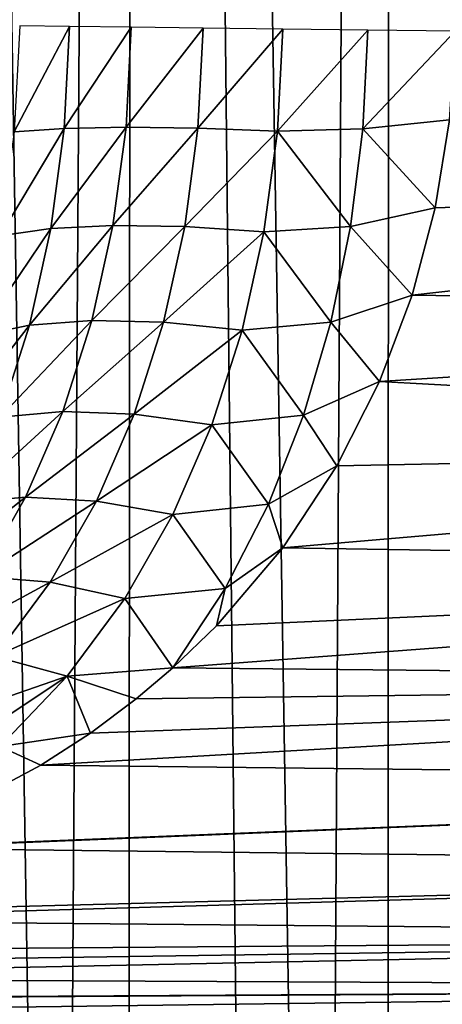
# Model space of a CAD drawing. Header units: millimetres. Extents: x -110 to 110, y 0 to 80.
# Tile 176 of 256: x -68.392 to -67.548, y 51.986 to 53.954. Entities that reach past the tile are written whole.
import ezdxf

# ---------------------------------------------------------------- set-up
doc = ezdxf.new("R2010")
doc.units = ezdxf.units.MM
doc.header["$LTSCALE"] = 59.460957
for name, color, linetype in [('156', 7, 'CONTINUOUS'), ('220', 7, 'CONTINUOUS'), ('221', 7, 'CONTINUOUS'), ('37', 7, 'CONTINUOUS'), ('45', 7, 'CONTINUOUS'), ('6', 7, 'CONTINUOUS')]:
    doc.layers.add(name, color=color, linetype=linetype)

msp = doc.modelspace()

# ---------------------------------------------------------------- linework, layer by layer
at = {"layer": '156', "color": 7, "linetype": 'Continuous', "true_color": 0xe0f2ff}
for points in [[(-67.5619, 53.5776, 49.9686), (-65.4213, 53.649, 49.9801), (-67.5334, 53.7538, 49.9922), (-67.5619, 53.5776, 49.9686)], [(-65.4213, 53.3728, 49.9207), (-65.4213, 53.649, 49.9801), (-67.608, 53.4029, 49.9292), (-65.4213, 53.3728, 49.9207)], [(-67.608, 53.4029, 49.9292), (-65.4213, 53.649, 49.9801), (-67.5619, 53.5776, 49.9686), (-67.608, 53.4029, 49.9292)], [(-67.673, 53.2305, 49.8735), (-65.4213, 53.3728, 49.9207), (-67.608, 53.4029, 49.9292), (-67.673, 53.2305, 49.8735)], [(-65.4213, 53.1078, 49.823), (-65.4213, 53.3728, 49.9207), (-67.673, 53.2305, 49.8735), (-65.4213, 53.1078, 49.823)], [(-67.7583, 53.0618, 49.8015), (-65.4213, 53.1078, 49.823), (-67.673, 53.2305, 49.8735), (-67.7583, 53.0618, 49.8015)], [(-67.8662, 52.8984, 49.7131), (-65.4213, 53.1078, 49.823), (-67.7583, 53.0618, 49.8015), (-67.8662, 52.8984, 49.7131)], [(-65.4213, 52.8592, 49.6889), (-65.4213, 53.1078, 49.823), (-67.8662, 52.8984, 49.7131), (-65.4213, 52.8592, 49.6889)], [(-67.999, 52.7423, 49.6088), (-65.4213, 52.8592, 49.6889), (-67.8662, 52.8984, 49.7131), (-67.999, 52.7423, 49.6088)], [(-68.0859, 52.6586, 49.5434), (-65.4213, 52.8592, 49.6889), (-67.999, 52.7423, 49.6088), (-68.0859, 52.6586, 49.5434)], [(-65.4213, 52.6319, 49.5211), (-65.4213, 52.8592, 49.6889), (-68.0859, 52.6586, 49.5434), (-65.4213, 52.6319, 49.5211)], [(-68.1594, 52.5963, 49.4899), (-65.4213, 52.6319, 49.5211), (-68.0859, 52.6586, 49.5434), (-68.1594, 52.5963, 49.4899)], [(-65.4213, 52.4306, 49.323), (-65.4213, 52.6319, 49.5211), (-68.3497, 52.4635, 49.3593), (-65.4213, 52.4306, 49.323)], [(-68.3497, 52.4635, 49.3593), (-65.4213, 52.6319, 49.5211), (-68.2507, 52.528, 49.4259), (-68.3497, 52.4635, 49.3593)], [(-68.2507, 52.528, 49.4259), (-65.4213, 52.6319, 49.5211), (-68.1594, 52.5963, 49.4899), (-68.2507, 52.528, 49.4259)], [(-65.4213, 52.4306, 49.323), (-68.3497, 52.4635, 49.3593), (-68.6575, 52.2991, 49.157), (-65.4213, 52.4306, 49.323)], [(-68.6596, 52.2981, 49.1556), (-65.4213, 52.4306, 49.323), (-68.6575, 52.2991, 49.157), (-68.6596, 52.2981, 49.1556)], [(-65.4213, 52.2592, 49.0985), (-65.4213, 52.4306, 49.323), (-68.6596, 52.2981, 49.1556), (-65.4213, 52.2592, 49.0985)], [(-68.9842, 52.1659, 48.9414), (-65.4213, 52.2592, 49.0985), (-68.6596, 52.2981, 49.1556), (-68.9842, 52.1659, 48.9414)], [(-69.0193, 52.1538, 48.9183), (-65.4213, 52.2592, 49.0985), (-68.9842, 52.1659, 48.9414), (-69.0193, 52.1538, 48.9183)], [(-65.4213, 52.1211, 48.8521), (-65.4213, 52.2592, 49.0985), (-69.0193, 52.1538, 48.9183), (-65.4213, 52.1211, 48.8521)], [(-69.2193, 52.0914, 48.786), (-65.4213, 52.1211, 48.8521), (-69.0193, 52.1538, 48.9183), (-69.2193, 52.0914, 48.786)], [(-65.4213, 52.0191, 48.5887), (-65.4213, 52.1211, 48.8521), (-69.4305, 52.0377, 48.6461), (-65.4213, 52.0191, 48.5887)], [(-69.4305, 52.0377, 48.6461), (-65.4213, 52.1211, 48.8521), (-69.3189, 52.0646, 48.7201), (-69.4305, 52.0377, 48.6461)], [(-69.3189, 52.0646, 48.7201), (-65.4213, 52.1211, 48.8521), (-69.2193, 52.0914, 48.786), (-69.3189, 52.0646, 48.7201)], [(-69.6511, 51.9939, 48.4998), (-65.4213, 52.0191, 48.5887), (-69.4305, 52.0377, 48.6461), (-69.6511, 51.9939, 48.4998)], [(-69.8796, 51.961, 48.348), (-65.4213, 52.0191, 48.5887), (-69.6596, 51.9925, 48.4942), (-69.8796, 51.961, 48.348)], [(-65.4213, 51.9552, 48.3135), (-65.4213, 52.0191, 48.5887), (-69.8796, 51.961, 48.348), (-65.4213, 51.9552, 48.3135)], [(-69.6596, 51.9925, 48.4942), (-65.4213, 52.0191, 48.5887), (-69.6511, 51.9939, 48.4998), (-69.6596, 51.9925, 48.4942)]]:
    msp.add_3dface(points, dxfattribs=at)
at = {"layer": '220', "color": 7, "linetype": 'Continuous', "true_color": 0xe0f2ff}
for points in [[(-68.4032, 53.7294, 50.4957), (-68.2924, 53.94, 50.3628), (-68.3921, 53.9412, 50.5076), (-68.4032, 53.7294, 50.4957)], [(-68.3031, 53.7364, 50.3514), (-68.2924, 53.94, 50.3628), (-68.4032, 53.7294, 50.4957), (-68.3031, 53.7364, 50.3514)], [(-68.3031, 53.7364, 50.3514), (-68.169, 53.9385, 50.2377), (-68.2924, 53.94, 50.3628), (-68.3031, 53.7364, 50.3514)], [(-68.1794, 53.739, 50.2265), (-68.169, 53.9385, 50.2377), (-68.3031, 53.7364, 50.3514), (-68.1794, 53.739, 50.2265)], [(-68.1794, 53.739, 50.2265), (-68.0255, 53.9367, 50.1361), (-68.169, 53.9385, 50.2377), (-68.1794, 53.739, 50.2265)], [(-68.0359, 53.7372, 50.1249), (-68.0255, 53.9367, 50.1361), (-68.1794, 53.739, 50.2265), (-68.0359, 53.7372, 50.1249)], [(-68.0359, 53.7372, 50.1249), (-67.8664, 53.9347, 50.0613), (-68.0255, 53.9367, 50.1361), (-68.0359, 53.7372, 50.1249)], [(-67.8771, 53.7309, 50.0498), (-67.8664, 53.9347, 50.0613), (-68.0359, 53.7372, 50.1249), (-67.8771, 53.7309, 50.0498)], [(-67.8664, 53.9347, 50.0613), (-67.8771, 53.7309, 50.0498), (-67.6967, 53.9326, 50.0154), (-67.8664, 53.9347, 50.0613)], [(-67.6967, 53.9326, 50.0154), (-67.8771, 53.7309, 50.0498), (-67.7065, 53.7355, 50.0051), (-67.6967, 53.9326, 50.0154)], [(-67.5218, 53.9305, 50), (-67.6967, 53.9326, 50.0154), (-67.7065, 53.7355, 50.0051), (-67.5218, 53.9305, 50)], [(-67.5334, 53.7538, 49.9922), (-67.5218, 53.9305, 50), (-67.7065, 53.7355, 50.0051), (-67.5334, 53.7538, 49.9922)], [(-67.5619, 53.5776, 49.9686), (-67.5334, 53.7538, 49.9922), (-67.7065, 53.7355, 50.0051), (-67.5619, 53.5776, 49.9686)], [(-68.3299, 53.5364, 50.3175), (-68.3031, 53.7364, 50.3514), (-68.431, 53.5218, 50.4606), (-68.3299, 53.5364, 50.3175)], [(-68.431, 53.5218, 50.4606), (-68.3031, 53.7364, 50.3514), (-68.4032, 53.7294, 50.4957), (-68.431, 53.5218, 50.4606)], [(-68.2057, 53.5426, 50.1932), (-68.1794, 53.739, 50.2265), (-68.3299, 53.5364, 50.3175), (-68.2057, 53.5426, 50.1932)], [(-68.3299, 53.5364, 50.3175), (-68.1794, 53.739, 50.2265), (-68.3031, 53.7364, 50.3514), (-68.3299, 53.5364, 50.3175)], [(-68.2057, 53.5426, 50.1932), (-68.0359, 53.7372, 50.1249), (-68.1794, 53.739, 50.2265), (-68.2057, 53.5426, 50.1932)], [(-68.0623, 53.5404, 50.0916), (-68.0359, 53.7372, 50.1249), (-68.2057, 53.5426, 50.1932), (-68.0623, 53.5404, 50.0916)], [(-68.0623, 53.5404, 50.0916), (-67.8771, 53.7309, 50.0498), (-68.0359, 53.7372, 50.1249), (-68.0623, 53.5404, 50.0916)], [(-67.904, 53.5296, 50.0157), (-67.8771, 53.7309, 50.0498), (-68.0623, 53.5404, 50.0916), (-67.904, 53.5296, 50.0157)], [(-67.8771, 53.7309, 50.0498), (-67.904, 53.5296, 50.0157), (-67.7309, 53.5402, 49.9744), (-67.8771, 53.7309, 50.0498)], [(-67.7065, 53.7355, 50.0051), (-67.8771, 53.7309, 50.0498), (-67.7309, 53.5402, 49.9744), (-67.7065, 53.7355, 50.0051)], [(-67.5619, 53.5776, 49.9686), (-67.7065, 53.7355, 50.0051), (-67.7309, 53.5402, 49.9744), (-67.5619, 53.5776, 49.9686)], [(-67.608, 53.4029, 49.9292), (-67.5619, 53.5776, 49.9686), (-67.7309, 53.5402, 49.9744), (-67.608, 53.4029, 49.9292)], [(-68.4752, 53.322, 50.4036), (-68.3299, 53.5364, 50.3175), (-68.431, 53.5218, 50.4606), (-68.4752, 53.322, 50.4036)], [(-68.3727, 53.3431, 50.2624), (-68.3299, 53.5364, 50.3175), (-68.4752, 53.322, 50.4036), (-68.3727, 53.3431, 50.2624)], [(-68.3727, 53.3431, 50.2624), (-68.2057, 53.5426, 50.1932), (-68.3299, 53.5364, 50.3175), (-68.3727, 53.3431, 50.2624)], [(-68.2479, 53.3522, 50.1389), (-68.2057, 53.5426, 50.1932), (-68.3727, 53.3431, 50.2624), (-68.2479, 53.3522, 50.1389)], [(-68.2479, 53.3522, 50.1389), (-68.0623, 53.5404, 50.0916), (-68.2057, 53.5426, 50.1932), (-68.2479, 53.3522, 50.1389)], [(-68.1047, 53.3489, 50.037), (-68.0623, 53.5404, 50.0916), (-68.2479, 53.3522, 50.1389), (-68.1047, 53.3489, 50.037)], [(-68.1047, 53.3489, 50.037), (-67.904, 53.5296, 50.0157), (-68.0623, 53.5404, 50.0916), (-68.1047, 53.3489, 50.037)], [(-67.7309, 53.5402, 49.9744), (-67.904, 53.5296, 50.0157), (-67.7702, 53.3489, 49.9238), (-67.7309, 53.5402, 49.9744)], [(-67.608, 53.4029, 49.9292), (-67.7309, 53.5402, 49.9744), (-67.7702, 53.3489, 49.9238), (-67.608, 53.4029, 49.9292)], [(-67.9476, 53.3333, 49.9597), (-67.904, 53.5296, 50.0157), (-68.1047, 53.3489, 50.037), (-67.9476, 53.3333, 49.9597)], [(-67.904, 53.5296, 50.0157), (-67.9476, 53.3333, 49.9597), (-67.7702, 53.3489, 49.9238), (-67.904, 53.5296, 50.0157)], [(-67.673, 53.2305, 49.8735), (-67.608, 53.4029, 49.9292), (-67.7702, 53.3489, 49.9238), (-67.673, 53.2305, 49.8735)], [(-68.4314, 53.1595, 50.1878), (-68.3727, 53.3431, 50.2624), (-68.5356, 53.1332, 50.327), (-68.4314, 53.1595, 50.1878)], [(-68.5356, 53.1332, 50.327), (-68.3727, 53.3431, 50.2624), (-68.4752, 53.322, 50.4036), (-68.5356, 53.1332, 50.327)], [(-68.4314, 53.1595, 50.1878), (-68.2479, 53.3522, 50.1389), (-68.3727, 53.3431, 50.2624), (-68.4314, 53.1595, 50.1878)], [(-68.3061, 53.1703, 50.065), (-68.2479, 53.3522, 50.1389), (-68.4314, 53.1595, 50.1878), (-68.3061, 53.1703, 50.065)], [(-68.3061, 53.1703, 50.065), (-68.1047, 53.3489, 50.037), (-68.2479, 53.3522, 50.1389), (-68.3061, 53.1703, 50.065)], [(-68.1635, 53.1651, 49.9623), (-68.1047, 53.3489, 50.037), (-68.3061, 53.1703, 50.065), (-68.1635, 53.1651, 49.9623)], [(-68.1635, 53.1651, 49.9623), (-67.9476, 53.3333, 49.9597), (-68.1047, 53.3489, 50.037), (-68.1635, 53.1651, 49.9623)], [(-67.7702, 53.3489, 49.9238), (-67.9476, 53.3333, 49.9597), (-67.8248, 53.1634, 49.8541), (-67.7702, 53.3489, 49.9238)], [(-67.673, 53.2305, 49.8735), (-67.7702, 53.3489, 49.9238), (-67.8248, 53.1634, 49.8541), (-67.673, 53.2305, 49.8735)], [(-68.008, 53.1442, 49.8829), (-67.9476, 53.3333, 49.9597), (-68.1635, 53.1651, 49.9623), (-68.008, 53.1442, 49.8829)], [(-67.9476, 53.3333, 49.9597), (-68.008, 53.1442, 49.8829), (-67.8248, 53.1634, 49.8541), (-67.9476, 53.3333, 49.9597)], [(-67.7583, 53.0618, 49.8015), (-67.673, 53.2305, 49.8735), (-67.8248, 53.1634, 49.8541), (-67.7583, 53.0618, 49.8015)], [(-68.3803, 52.9991, 49.9736), (-68.3061, 53.1703, 50.065), (-68.5058, 52.9879, 50.0962), (-68.3803, 52.9991, 49.9736)], [(-68.5058, 52.9879, 50.0962), (-68.3061, 53.1703, 50.065), (-68.4314, 53.1595, 50.1878), (-68.5058, 52.9879, 50.0962)], [(-68.3803, 52.9991, 49.9736), (-68.1635, 53.1651, 49.9623), (-68.3061, 53.1703, 50.065), (-68.3803, 52.9991, 49.9736)], [(-68.2389, 52.9913, 49.8695), (-68.1635, 53.1651, 49.9623), (-68.3803, 52.9991, 49.9736), (-68.2389, 52.9913, 49.8695)], [(-68.2389, 52.9913, 49.8695), (-68.008, 53.1442, 49.8829), (-68.1635, 53.1651, 49.9623), (-68.2389, 52.9913, 49.8695)], [(-67.8248, 53.1634, 49.8541), (-68.008, 53.1442, 49.8829), (-67.8951, 52.9855, 49.7665), (-67.8248, 53.1634, 49.8541)], [(-67.7583, 53.0618, 49.8015), (-67.8248, 53.1634, 49.8541), (-67.8951, 52.9855, 49.7665), (-67.7583, 53.0618, 49.8015)], [(-68.0859, 52.9647, 49.787), (-68.008, 53.1442, 49.8829), (-68.2389, 52.9913, 49.8695), (-68.0859, 52.9647, 49.787)], [(-68.008, 53.1442, 49.8829), (-68.0859, 52.9647, 49.787), (-67.8951, 52.9855, 49.7665), (-68.008, 53.1442, 49.8829)], [(-67.8662, 52.8984, 49.7131), (-67.7583, 53.0618, 49.8015), (-67.8951, 52.9855, 49.7665), (-67.8662, 52.8984, 49.7131)], [(-68.4707, 52.8407, 49.8672), (-68.3803, 52.9991, 49.9736), (-68.5958, 52.8303, 49.9904), (-68.4707, 52.8407, 49.8672)], [(-68.5958, 52.8303, 49.9904), (-68.3803, 52.9991, 49.9736), (-68.5058, 52.9879, 50.0962), (-68.5958, 52.8303, 49.9904)], [(-68.4707, 52.8407, 49.8672), (-68.2389, 52.9913, 49.8695), (-68.3803, 52.9991, 49.9736), (-68.4707, 52.8407, 49.8672)], [(-68.3313, 52.8294, 49.7607), (-68.2389, 52.9913, 49.8695), (-68.4707, 52.8407, 49.8672), (-68.3313, 52.8294, 49.7607)], [(-68.3313, 52.8294, 49.7607), (-68.0859, 52.9647, 49.787), (-68.2389, 52.9913, 49.8695), (-68.3313, 52.8294, 49.7607)], [(-67.8951, 52.9855, 49.7665), (-68.0859, 52.9647, 49.787), (-67.9817, 52.8171, 49.6626), (-67.8951, 52.9855, 49.7665)], [(-67.8662, 52.8984, 49.7131), (-67.8951, 52.9855, 49.7665), (-67.9817, 52.8171, 49.6626), (-67.8662, 52.8984, 49.7131)], [(-68.1819, 52.7967, 49.6741), (-68.0859, 52.9647, 49.787), (-68.3313, 52.8294, 49.7607), (-68.1819, 52.7967, 49.6741)], [(-68.0859, 52.9647, 49.787), (-68.1819, 52.7967, 49.6741), (-67.9817, 52.8171, 49.6626), (-68.0859, 52.9647, 49.787)], [(-67.999, 52.7423, 49.6088), (-67.8662, 52.8984, 49.7131), (-67.9817, 52.8171, 49.6626), (-67.999, 52.7423, 49.6088)], [(-68.5778, 52.6964, 49.7486), (-68.3313, 52.8294, 49.7607), (-68.4707, 52.8407, 49.8672), (-68.5778, 52.6964, 49.7486)], [(-68.4416, 52.6809, 49.6386), (-68.3313, 52.8294, 49.7607), (-68.5778, 52.6964, 49.7486), (-68.4416, 52.6809, 49.6386)], [(-68.4416, 52.6809, 49.6386), (-68.1819, 52.7967, 49.6741), (-68.3313, 52.8294, 49.7607), (-68.4416, 52.6809, 49.6386)], [(-68.1819, 52.7967, 49.6741), (-68.0859, 52.6586, 49.5434), (-67.9817, 52.8171, 49.6626), (-68.1819, 52.7967, 49.6741)], [(-68.0859, 52.6586, 49.5434), (-67.999, 52.7423, 49.6088), (-67.9817, 52.8171, 49.6626), (-68.0859, 52.6586, 49.5434)], [(-68.2969, 52.6417, 49.5467), (-68.1819, 52.7967, 49.6741), (-68.4416, 52.6809, 49.6386), (-68.2969, 52.6417, 49.5467)], [(-68.2969, 52.6417, 49.5467), (-68.0859, 52.6586, 49.5434), (-68.1819, 52.7967, 49.6741), (-68.2969, 52.6417, 49.5467)], [(-68.5704, 52.5469, 49.5063), (-68.2969, 52.6417, 49.5467), (-68.4416, 52.6809, 49.6386), (-68.5704, 52.5469, 49.5063)], [(-68.1594, 52.5963, 49.4899), (-68.0859, 52.6586, 49.5434), (-68.2969, 52.6417, 49.5467), (-68.1594, 52.5963, 49.4899)], [(-68.4803, 52.5198, 49.4398), (-68.2969, 52.6417, 49.5467), (-68.5704, 52.5469, 49.5063), (-68.4803, 52.5198, 49.4398)], [(-68.432, 52.5013, 49.4079), (-68.2969, 52.6417, 49.5467), (-68.4803, 52.5198, 49.4398), (-68.432, 52.5013, 49.4079)], [(-68.432, 52.5013, 49.4079), (-68.2507, 52.528, 49.4259), (-68.2969, 52.6417, 49.5467), (-68.432, 52.5013, 49.4079)], [(-68.2507, 52.528, 49.4259), (-68.1594, 52.5963, 49.4899), (-68.2969, 52.6417, 49.5467), (-68.2507, 52.528, 49.4259)], [(-68.3497, 52.4635, 49.3593), (-68.2507, 52.528, 49.4259), (-68.432, 52.5013, 49.4079), (-68.3497, 52.4635, 49.3593)]]:
    msp.add_3dface(points, dxfattribs=at)
at = {"layer": '221', "color": 7, "linetype": 'Continuous', "true_color": 0xe0f2ff}
msp.add_3dface([(-68.6575, 52.2991, 49.157), (-68.3497, 52.4635, 49.3593), (-68.432, 52.5013, 49.4079), (-68.6575, 52.2991, 49.157)], dxfattribs=at)
at = {"layer": '37', "color": 7, "linetype": 'Continuous', "true_color": 0xe0f2ff}
for points in [[(-68.3675, 40, 34.9681), (-68.911, 40, 34.7875), (-68.6786, 70.7052, 35.4268), (-68.3675, 40, 34.9681)], [(-68.1594, 70.7052, 35.6199), (-68.3675, 40, 34.9681), (-68.6786, 70.7052, 35.4268), (-68.1594, 70.7052, 35.6199)], [(-67.833, 40, 35.1739), (-68.3675, 40, 34.9681), (-68.1594, 70.7052, 35.6199), (-67.833, 40, 35.1739)], [(-67.6498, 70.7052, 35.8372), (-67.833, 40, 35.1739), (-68.1594, 70.7052, 35.6199), (-67.6498, 70.7052, 35.8372)], [(-67.3087, 40, 35.4044), (-67.833, 40, 35.1739), (-67.6498, 70.7052, 35.8372), (-67.3087, 40, 35.4044)], [(-67.1512, 70.7052, 36.0785), (-67.3087, 40, 35.4044), (-67.6498, 70.7052, 35.8372), (-67.1512, 70.7052, 36.0785)]]:
    msp.add_3dface(points, dxfattribs=at)
at = {"layer": '45', "color": 7, "linetype": 'Continuous', "true_color": 0xe0f2ff}
for points in [[(-68.1824, 40, -35.0361), (-68.6786, 70.7052, -35.4268), (-68.7144, 40, -34.8496), (-68.1824, 40, -35.0361)], [(-68.1594, 70.7052, -35.6199), (-68.6786, 70.7052, -35.4268), (-68.1824, 40, -35.0361), (-68.1594, 70.7052, -35.6199)], [(-67.6595, 40, -35.2469), (-68.1594, 70.7052, -35.6199), (-68.1824, 40, -35.0361), (-67.6595, 40, -35.2469)], [(-67.6498, 70.7052, -35.8372), (-68.1594, 70.7052, -35.6199), (-67.6595, 40, -35.2469), (-67.6498, 70.7052, -35.8372)], [(-67.1469, 40, -35.4815), (-67.6498, 70.7052, -35.8372), (-67.6595, 40, -35.2469), (-67.1469, 40, -35.4815)], [(-67.1512, 70.7052, -36.0785), (-67.6498, 70.7052, -35.8372), (-67.1469, 40, -35.4815), (-67.1512, 70.7052, -36.0785)]]:
    msp.add_3dface(points, dxfattribs=at)
at = {"layer": '6', "color": 7, "linetype": 'Continuous', "true_color": 0xe0f2ff}
for points in [[(110, 0, -55), (-110, 0, -55), (110, 80, -55), (110, 0, -55)], [(110, 80, -55), (-110, 0, -55), (-110, 80, -55), (110, 80, -55)]]:
    msp.add_3dface(points, dxfattribs=at)

doc.saveas('drawing.dxf')
